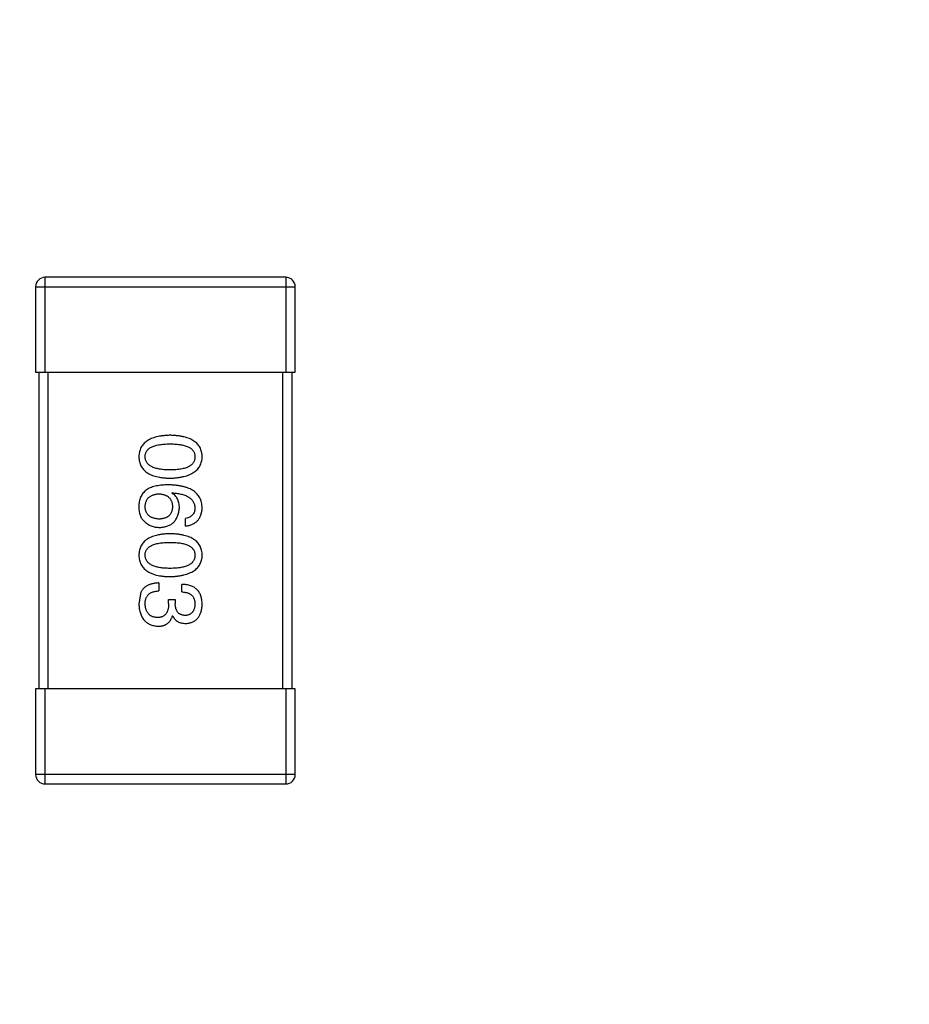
# Model space of a CAD drawing. Header units: inches. Extents: x -100 to 126, y -58 to 58.
# Tile 97 of 118: x 74.24 to 77.05, y 31.81 to 34.92. Entities that reach past the tile are written whole.
import ezdxf

# ---------------------------------------------------------------- set-up
doc = ezdxf.new("R2010")
doc.units = ezdxf.units.IN
doc.header["$LTSCALE"] = 1.21
doc.header["$MEASUREMENT"] = 0
doc.header["$PDMODE"] = 3
doc.header["$PDSIZE"] = 0.3125
doc.layers.get('0').update_dxf_attribs({"linetype": 'CONTINUOUS'})
doc.layers.get('Defpoints').update_dxf_attribs({"linetype": 'CONTINUOUS'})
doc.styles.get("Standard").update_dxf_attribs({"font": 'txt', "width": 0.8})
doc.dimstyles.get("Standard").update_dxf_attribs({"dimtxt": 0.15625, "dimasz": 0.1875, "dimexe": 0.125, "dimexo": 0.0625, "dimgap": 0.09, "dimtad": 0, "dimtih": 1, "dimtoh": 1, "dimzin": 4, "dimdsep": 46, "dimtxsty": 'STANDARD', "dimblk": '_FILLED', "dimblk1": '_FILLED', "dimblk2": '_FILLED', "dimcen": 0.09, "dimazin": 1, "dimtp": 0.01, "dimtm": 0.01, "dimtfac": 1, "dimtofl": 0, "dimtmove": 0, "dimatfit": 3, "dimldrblk": '_FILLED', "dimfxl": 1, "dimtolj": 1, "dimtzin": 4, "dimarcsym": 0})

# ---------------------------------------------------------------- blocks, each defined once
blk = doc.blocks.new('_FILLED')
at = {"color": 0, "linetype": 'ByBlock'}
blk.add_solid([(0, 0), (-1, 0.1667), (-1, -0.1667)], dxfattribs=at)
blk = doc.blocks.new('*D11')
at = {"color": 0, "lineweight": -2}
for p, q in [((56.1987, 28.8733), (56.1987, 52.8466)), ((116.1987, 39.7732), (116.1987, 52.8466)), ((57.6987, 52.7216), (83.3087, 52.7216)), ((114.6987, 52.7216), (89.0887, 52.7216))]:
    blk.add_line(p, q, dxfattribs=at)
at = {"layer": 'Defpoints', "color": 0}
for p in [(116.1987, 52.7216), (116.1987, 39.7107), (56.1987, 28.8108)]:
    blk.add_point(p, dxfattribs=at)
at = {"color": 0, "lineweight": -2, "xscale": 1.5, "yscale": 1.5, "zscale": 1.5, "rotation": 180}
blk.add_blockref('_FILLED', (56.1987, 52.7216), dxfattribs=at)
at = {"color": 0, "lineweight": -2, "xscale": 1.5, "yscale": 1.5, "zscale": 1.5}
blk.add_blockref('_FILLED', (116.1987, 52.7216), dxfattribs=at)
at = {"color": 0, "insert": (86.1987, 52.7216), "char_height": 2, "attachment_point": 5}
blk.add_mtext('\\A1;60.00', dxfattribs=at)
blk = doc.blocks.new('*D16')
at = {"color": 0, "lineweight": -2}
for p, q in [((76.8362, 41.7108), (39.6185, 41.7108)), ((39.7435, 40.2108), (39.7435, -4.8825)), ((39.7435, -56.2892), (39.7435, -11.1958)), ((61.686, -57.7892), (39.6185, -57.7892))]:
    blk.add_line(p, q, dxfattribs=at)
at = {"layer": 'Defpoints', "color": 0}
for p in [(76.8987, 41.7108), (39.7435, -57.7892), (61.7485, -57.7892)]:
    blk.add_point(p, dxfattribs=at)
at = {"color": 0, "lineweight": -2, "xscale": 1.5, "yscale": 1.5, "zscale": 1.5}
for p, rotation in [((39.7435, 41.7108), 90), ((39.7435, -57.7892), 270)]:
    blk.add_blockref('_FILLED', p, dxfattribs=dict(at, rotation=rotation))
at = {"color": 0, "insert": (39.7435, -8.0392), "char_height": 2, "attachment_point": 5, "rotation": 90}
blk.add_mtext('\\A1;99.50', dxfattribs=at)

msp = doc.modelspace()

# ---------------------------------------------------------------- linework, layer by layer
at = {"color": 7, "linetype": 'Continuous'}
for p, q in [((74.3188, 33.8107), (74.3188, 34.1107)), ((75.0788, 34.1107), (74.3188, 34.1107)), ((75.0788, 34.1107), (75.0788, 33.8107)), ((74.2888, 34.0807), (74.2888, 33.8107)), ((74.2888, 34.0807), (75.1088, 34.0807)), ((75.1088, 33.8107), (75.1088, 34.0807)), ((74.2888, 33.8107), (75.1088, 33.8107)), ((74.2988, 33.8107), (74.2988, 32.8107)), ((74.3288, 32.8107), (74.3288, 33.8107)), ((75.0688, 33.8107), (75.0688, 32.8107)), ((75.0988, 32.8107), (75.0988, 33.8107)), ((74.7189, 33.429), (74.72, 33.4301)), ((74.7626, 33.3252), (74.7626, 33.3492)), ((74.6784, 33.1455), (74.6784, 33.1203)), ((74.6216, 33.116), (74.615, 33.0799)), ((74.7506, 33.1171), (74.7506, 33.1411)), ((74.709, 33.081), (74.709, 33.093)), ((74.709, 33.093), (74.7298, 33.093)), ((74.7298, 33.093), (74.7298, 33.0799)), ((74.7222, 33.0416), (74.7211, 33.0416)), ((74.2888, 32.8107), (74.2888, 32.5407)), ((75.1088, 32.8107), (74.2888, 32.8107)), ((74.3188, 32.5107), (74.3188, 32.8107)), ((75.0788, 32.8107), (75.0788, 32.5107)), ((75.1088, 32.5407), (75.1088, 32.8107)), ((75.1088, 32.5407), (74.2888, 32.5407)), ((74.3188, 32.5107), (75.0788, 32.5107))]:
    msp.add_line(p, q, dxfattribs=at)
for centre, start, end in [((74.3188, 34.0807), 89.9999, 179.9999), ((75.0788, 34.0807), 359.9999, 89.9999), ((74.3188, 32.5407), 179.9999, 269.9999), ((75.0788, 32.5407), 269.9999, 359.9999)]:
    msp.add_arc(centre, 0.03, start, end, dxfattribs=at)
for points, knots in [([(74.7134, 33.6118), (74.7095, 33.6116), (74.7019, 33.6114), (74.6908, 33.6103), (74.6805, 33.6089), (74.671, 33.6069), (74.6621, 33.6044), (74.6541, 33.6014), (74.6468, 33.5979), (74.6402, 33.5939), (74.6344, 33.5894), (74.6293, 33.5844), (74.625, 33.5789), (74.6215, 33.5729), (74.6187, 33.5663), (74.6167, 33.5593), (74.6154, 33.5518), (74.6152, 33.5467), (74.615, 33.544)], [0, 0, 0, 0, 0.087693, 0.170223, 0.247496, 0.319826, 0.387768, 0.451403, 0.511459, 0.568358, 0.622671, 0.675251, 0.726739, 0.778422, 0.830759, 0.884394, 0.940865, 1, 1, 1, 1]), ([(74.815, 33.544), (74.8149, 33.5467), (74.8147, 33.5518), (74.8134, 33.5594), (74.8113, 33.5663), (74.8084, 33.5729), (74.8048, 33.5789), (74.8003, 33.5844), (74.7951, 33.5894), (74.7891, 33.5939), (74.7823, 33.5979), (74.7747, 33.6014), (74.7664, 33.6044), (74.7573, 33.6069), (74.7474, 33.6089), (74.7368, 33.6103), (74.7254, 33.6114), (74.7175, 33.6116), (74.7134, 33.6118)], [0, 0, 0, 0, 0.057911, 0.113262, 0.165956, 0.217443, 0.268511, 0.319665, 0.372, 0.426129, 0.483365, 0.543779, 0.607756, 0.676562, 0.749704, 0.827713, 0.911177, 1, 1, 1, 1]), ([(74.6347, 33.544), (74.6348, 33.5456), (74.6349, 33.5488), (74.6358, 33.5535), (74.6373, 33.5578), (74.6396, 33.5618), (74.6424, 33.5655), (74.6458, 33.5688), (74.6498, 33.5718), (74.6545, 33.5745), (74.6597, 33.5769), (74.6656, 33.5789), (74.6721, 33.5806), (74.6792, 33.5821), (74.6868, 33.5831), (74.6952, 33.5839), (74.7041, 33.5844), (74.7102, 33.5844), (74.7134, 33.5844)], [0, 0, 0, 0, 0.049766, 0.097012, 0.143225, 0.188786, 0.235079, 0.282962, 0.333687, 0.387747, 0.445963, 0.508657, 0.576545, 0.649868, 0.72822, 0.812712, 0.903543, 1, 1, 1, 1]), ([(74.7134, 33.5844), (74.7166, 33.5844), (74.7227, 33.5844), (74.7317, 33.5839), (74.74, 33.5831), (74.7477, 33.5821), (74.7547, 33.5806), (74.7612, 33.5789), (74.7671, 33.5769), (74.7723, 33.5745), (74.777, 33.5718), (74.7811, 33.5688), (74.7845, 33.5654), (74.7873, 33.5618), (74.7895, 33.5578), (74.791, 33.5535), (74.7919, 33.5488), (74.792, 33.5456), (74.7921, 33.544)], [0, 0, 0, 0, 0.096452, 0.187278, 0.271765, 0.350519, 0.423437, 0.491321, 0.554011, 0.612224, 0.666281, 0.717003, 0.764884, 0.811423, 0.856783, 0.902993, 0.950236, 1, 1, 1, 1]), ([(74.615, 33.544), (74.6152, 33.5414), (74.6154, 33.5362), (74.6167, 33.5287), (74.6187, 33.5217), (74.6215, 33.5151), (74.625, 33.5091), (74.6293, 33.5036), (74.6344, 33.4986), (74.6402, 33.4941), (74.6468, 33.4901), (74.6541, 33.4866), (74.6621, 33.4836), (74.671, 33.4812), (74.6805, 33.4791), (74.6908, 33.4777), (74.7019, 33.4767), (74.7095, 33.4764), (74.7134, 33.4763)], [0, 0, 0, 0, 0.059134, 0.115603, 0.169236, 0.221572, 0.273254, 0.32474, 0.377319, 0.431815, 0.488555, 0.548609, 0.612242, 0.680182, 0.75251, 0.829782, 0.91231, 1, 1, 1, 1]), ([(74.7134, 33.5025), (74.7103, 33.5025), (74.7042, 33.5026), (74.6954, 33.5031), (74.6872, 33.5039), (74.6796, 33.505), (74.6725, 33.5064), (74.6661, 33.5082), (74.6603, 33.5103), (74.655, 33.5127), (74.6504, 33.5155), (74.6463, 33.5186), (74.6428, 33.522), (74.64, 33.5258), (74.6377, 33.5299), (74.6361, 33.5343), (74.635, 33.5391), (74.6348, 33.5423), (74.6347, 33.544)], [0, 0, 0, 0, 0.094834, 0.184067, 0.267029, 0.344713, 0.417334, 0.484367, 0.546941, 0.604717, 0.65953, 0.710539, 0.759381, 0.806382, 0.853027, 0.900623, 0.949121, 1, 1, 1, 1]), ([(74.7134, 33.4763), (74.7174, 33.4764), (74.7252, 33.4768), (74.7365, 33.4779), (74.7471, 33.4795), (74.7569, 33.4816), (74.7659, 33.4841), (74.7742, 33.4871), (74.7817, 33.4906), (74.7885, 33.4947), (74.7945, 33.4992), (74.7998, 33.5041), (74.8043, 33.5096), (74.808, 33.5155), (74.8109, 33.522), (74.8132, 33.5289), (74.8146, 33.5363), (74.8149, 33.5414), (74.815, 33.544)], [0, 0, 0, 0, 0.088475, 0.171606, 0.249595, 0.322626, 0.391327, 0.455765, 0.516374, 0.573675, 0.628522, 0.681161, 0.732559, 0.783563, 0.83504, 0.887639, 0.942585, 1, 1, 1, 1]), ([(74.7921, 33.544), (74.792, 33.5423), (74.7919, 33.5391), (74.791, 33.5343), (74.7895, 33.5299), (74.7873, 33.5257), (74.7845, 33.522), (74.7811, 33.5186), (74.777, 33.5155), (74.7724, 33.5127), (74.7671, 33.5103), (74.7612, 33.5082), (74.7548, 33.5064), (74.7477, 33.505), (74.74, 33.5039), (74.7317, 33.5031), (74.7227, 33.5026), (74.7166, 33.5025), (74.7134, 33.5025)], [0, 0, 0, 0, 0.050604, 0.098688, 0.145699, 0.191791, 0.238625, 0.286717, 0.337546, 0.391814, 0.449755, 0.512106, 0.579685, 0.652048, 0.730262, 0.814146, 0.904281, 1, 1, 1, 1]), ([(74.6413, 33.441), (74.6393, 33.4395), (74.6353, 33.4366), (74.6301, 33.4314), (74.6257, 33.4257), (74.622, 33.4195), (74.6191, 33.4128), (74.617, 33.4055), (74.6155, 33.3978), (74.6152, 33.3924), (74.615, 33.3897)], [0, 0, 0, 0, 0.125033, 0.246266, 0.36603, 0.485265, 0.606781, 0.732144, 0.862551, 1, 1, 1, 1]), ([(74.6347, 33.3853), (74.6348, 33.3869), (74.6349, 33.39), (74.6356, 33.3945), (74.6365, 33.3987), (74.6378, 33.4026), (74.6394, 33.4063), (74.6413, 33.4096), (74.6435, 33.4127), (74.6462, 33.4154), (74.6491, 33.4179), (74.6523, 33.42), (74.6559, 33.422), (74.6598, 33.4235), (74.664, 33.4248), (74.6685, 33.4258), (74.6734, 33.4265), (74.6767, 33.4267), (74.6784, 33.4268)], [0, 0, 0, 0, 0.070403, 0.137196, 0.200053, 0.260887, 0.31876, 0.37535, 0.430743, 0.485927, 0.541678, 0.598832, 0.657726, 0.719441, 0.783504, 0.851852, 0.923533, 1, 1, 1, 1]), ([(74.709, 33.4552), (74.7055, 33.4552), (74.6986, 33.4552), (74.6886, 33.4544), (74.6792, 33.4534), (74.6704, 33.4518), (74.6622, 33.4498), (74.6546, 33.4474), (74.6476, 33.4445), (74.6434, 33.4422), (74.6413, 33.441)], [0, 0, 0, 0, 0.151498, 0.29521, 0.430242, 0.557137, 0.677306, 0.790845, 0.898111, 1, 1, 1, 1]), ([(74.6784, 33.4268), (74.6801, 33.4267), (74.6834, 33.4265), (74.6881, 33.4258), (74.6925, 33.4248), (74.6966, 33.4236), (74.7004, 33.422), (74.7039, 33.4202), (74.7071, 33.4181), (74.7099, 33.4157), (74.7124, 33.413), (74.7146, 33.41), (74.7165, 33.4068), (74.7181, 33.4032), (74.7193, 33.3994), (74.7202, 33.3953), (74.7209, 33.391), (74.721, 33.3879), (74.7211, 33.3864)], [0, 0, 0, 0, 0.076072, 0.148369, 0.216753, 0.281358, 0.342792, 0.401604, 0.458929, 0.514444, 0.569818, 0.625343, 0.681554, 0.739608, 0.800134, 0.863477, 0.929547, 1, 1, 1, 1]), ([(74.815, 33.3831), (74.8149, 33.3859), (74.8145, 33.3915), (74.8131, 33.3995), (74.8108, 33.4069), (74.8078, 33.4139), (74.8039, 33.4203), (74.7992, 33.4262), (74.7937, 33.4315), (74.7874, 33.4363), (74.7804, 33.4406), (74.7725, 33.4443), (74.7639, 33.4475), (74.7544, 33.4501), (74.7442, 33.4522), (74.7332, 33.4537), (74.7214, 33.4549), (74.7132, 33.4551), (74.709, 33.4552)], [0, 0, 0, 0, 0.058957, 0.115262, 0.16907, 0.221312, 0.273147, 0.324961, 0.377649, 0.432026, 0.488925, 0.549039, 0.612912, 0.680653, 0.753056, 0.830314, 0.912483, 1, 1, 1, 1]), ([(74.7429, 33.3831), (74.7429, 33.3857), (74.7427, 33.3908), (74.7416, 33.3982), (74.7397, 33.4049), (74.7371, 33.411), (74.7337, 33.4165), (74.7295, 33.4214), (74.7245, 33.4256), (74.7208, 33.4279), (74.7189, 33.429)], [0, 0, 0, 0, 0.144617, 0.279572, 0.40596, 0.526097, 0.64389, 0.760003, 0.877724, 1, 1, 1, 1]), ([(74.72, 33.4301), (74.7228, 33.4299), (74.7283, 33.4295), (74.7362, 33.4285), (74.7437, 33.4272), (74.7506, 33.4256), (74.757, 33.4237), (74.7628, 33.4216), (74.7682, 33.4191), (74.773, 33.4163), (74.7772, 33.4132), (74.781, 33.4098), (74.7842, 33.4061), (74.7868, 33.4021), (74.789, 33.3978), (74.7906, 33.3931), (74.7917, 33.3882), (74.792, 33.3848), (74.7921, 33.3831)], [0, 0, 0, 0, 0.089218, 0.173709, 0.252753, 0.326963, 0.397099, 0.462534, 0.524018, 0.582178, 0.637235, 0.689955, 0.741228, 0.791618, 0.841661, 0.892925, 0.945259, 1, 1, 1, 1]), ([(74.615, 33.3897), (74.615, 33.3869), (74.6149, 33.3815), (74.6155, 33.3737), (74.6167, 33.3665), (74.6185, 33.36), (74.6208, 33.3541), (74.6237, 33.3489), (74.6272, 33.3443), (74.63, 33.3417), (74.6314, 33.3405)], [0, 0, 0, 0, 0.156782, 0.301945, 0.436395, 0.561474, 0.678489, 0.78853, 0.894967, 1, 1, 1, 1]), ([(74.6795, 33.347), (74.6778, 33.3472), (74.6744, 33.3474), (74.6696, 33.3481), (74.665, 33.349), (74.6608, 33.3502), (74.6569, 33.3516), (74.6533, 33.3534), (74.65, 33.3553), (74.647, 33.3576), (74.6443, 33.3602), (74.642, 33.363), (74.64, 33.3661), (74.6383, 33.3694), (74.6369, 33.373), (74.6358, 33.3769), (74.6351, 33.381), (74.6348, 33.3838), (74.6347, 33.3853)], [0, 0, 0, 0, 0.078863, 0.153308, 0.223539, 0.289857, 0.35341, 0.413572, 0.471721, 0.528235, 0.584279, 0.638781, 0.69466, 0.751251, 0.809198, 0.869697, 0.933318, 1, 1, 1, 1]), ([(74.7211, 33.3864), (74.721, 33.3849), (74.7209, 33.382), (74.7202, 33.3777), (74.7194, 33.3737), (74.7181, 33.37), (74.7166, 33.3666), (74.7148, 33.3634), (74.7126, 33.3605), (74.7102, 33.3579), (74.7074, 33.3556), (74.7043, 33.3535), (74.7009, 33.3518), (74.6972, 33.3502), (74.6932, 33.3491), (74.689, 33.3481), (74.6844, 33.3474), (74.6812, 33.3472), (74.6795, 33.347)], [0, 0, 0, 0, 0.069884, 0.136529, 0.199638, 0.259844, 0.317774, 0.374356, 0.430026, 0.485148, 0.5409, 0.597889, 0.657472, 0.718614, 0.783613, 0.85129, 0.923712, 1, 1, 1, 1]), ([(74.6806, 33.3208), (74.683, 33.3209), (74.6875, 33.3212), (74.6942, 33.3222), (74.7004, 33.3236), (74.7062, 33.3254), (74.7116, 33.3277), (74.7165, 33.3305), (74.7211, 33.3337), (74.7252, 33.3374), (74.7289, 33.3416), (74.7323, 33.3461), (74.735, 33.3512), (74.7375, 33.3567), (74.7395, 33.3627), (74.7411, 33.3691), (74.7423, 33.3759), (74.7427, 33.3807), (74.7429, 33.3831)], [0, 0, 0, 0, 0.071527, 0.139094, 0.20346, 0.264939, 0.323904, 0.381383, 0.437591, 0.493343, 0.549401, 0.606085, 0.664838, 0.725424, 0.788712, 0.855452, 0.925772, 1, 1, 1, 1]), ([(74.7921, 33.3831), (74.792, 33.3809), (74.7919, 33.3765), (74.7904, 33.3704), (74.7881, 33.365), (74.7849, 33.3603), (74.7806, 33.3564), (74.7754, 33.3532), (74.7693, 33.3507), (74.7649, 33.3497), (74.7626, 33.3492)], [0, 0, 0, 0, 0.136586, 0.261496, 0.378089, 0.490612, 0.605522, 0.725767, 0.8561, 1, 1, 1, 1]), ([(74.7626, 33.3252), (74.7646, 33.3254), (74.7685, 33.3259), (74.7741, 33.3272), (74.7794, 33.3288), (74.7843, 33.3308), (74.7889, 33.3331), (74.793, 33.3358), (74.7969, 33.3389), (74.8004, 33.3423), (74.8035, 33.3462), (74.8062, 33.3504), (74.8086, 33.3549), (74.8106, 33.3599), (74.8123, 33.3652), (74.8136, 33.3708), (74.8145, 33.3768), (74.8149, 33.381), (74.815, 33.3831)], [0, 0, 0, 0, 0.06947, 0.136096, 0.199592, 0.260665, 0.319672, 0.377156, 0.433415, 0.489984, 0.546535, 0.604276, 0.663499, 0.725182, 0.788953, 0.855683, 0.926216, 1, 1, 1, 1]), ([(74.6314, 33.3405), (74.6332, 33.3389), (74.6366, 33.3358), (74.6422, 33.3318), (74.648, 33.3284), (74.6541, 33.3256), (74.6604, 33.3235), (74.6669, 33.3219), (74.6737, 33.321), (74.6783, 33.3209), (74.6806, 33.3208)], [0, 0, 0, 0, 0.129393, 0.255335, 0.378531, 0.500878, 0.622934, 0.746191, 0.87096, 1, 1, 1, 1]), ([(74.7134, 33.3009), (74.7095, 33.3008), (74.7019, 33.3005), (74.6908, 33.2995), (74.6805, 33.298), (74.671, 33.296), (74.6621, 33.2935), (74.6541, 33.2905), (74.6468, 33.2871), (74.6402, 33.283), (74.6344, 33.2786), (74.6293, 33.2736), (74.625, 33.268), (74.6215, 33.262), (74.6187, 33.2555), (74.6167, 33.2485), (74.6154, 33.241), (74.6152, 33.2358), (74.615, 33.2331)], [0, 0, 0, 0, 0.087693, 0.170223, 0.247496, 0.319826, 0.387768, 0.451403, 0.511459, 0.568358, 0.622671, 0.675251, 0.726739, 0.778422, 0.830759, 0.884394, 0.940865, 1, 1, 1, 1]), ([(74.815, 33.2331), (74.8149, 33.2358), (74.8147, 33.241), (74.8134, 33.2485), (74.8113, 33.2555), (74.8084, 33.262), (74.8048, 33.268), (74.8003, 33.2736), (74.7951, 33.2786), (74.7891, 33.283), (74.7823, 33.2871), (74.7747, 33.2905), (74.7664, 33.2935), (74.7573, 33.296), (74.7474, 33.298), (74.7368, 33.2995), (74.7254, 33.3005), (74.7175, 33.3008), (74.7134, 33.3009)], [0, 0, 0, 0, 0.057911, 0.113262, 0.165956, 0.217443, 0.268511, 0.319665, 0.372, 0.426129, 0.483365, 0.543779, 0.607756, 0.676562, 0.749704, 0.827713, 0.911177, 1, 1, 1, 1]), ([(74.6347, 33.2331), (74.6348, 33.2348), (74.6349, 33.238), (74.6358, 33.2426), (74.6373, 33.2469), (74.6396, 33.2509), (74.6424, 33.2546), (74.6458, 33.2579), (74.6498, 33.2609), (74.6545, 33.2636), (74.6597, 33.266), (74.6656, 33.2681), (74.6721, 33.2697), (74.6792, 33.2712), (74.6868, 33.2723), (74.6952, 33.273), (74.7041, 33.2735), (74.7102, 33.2736), (74.7134, 33.2736)], [0, 0, 0, 0, 0.049766, 0.097012, 0.143225, 0.188786, 0.235079, 0.282962, 0.333687, 0.387747, 0.445963, 0.508657, 0.576545, 0.649868, 0.72822, 0.812712, 0.903543, 1, 1, 1, 1]), ([(74.7134, 33.2736), (74.7166, 33.2736), (74.7227, 33.2735), (74.7317, 33.273), (74.74, 33.2722), (74.7477, 33.2712), (74.7547, 33.2697), (74.7612, 33.2681), (74.7671, 33.266), (74.7723, 33.2636), (74.777, 33.2609), (74.7811, 33.2579), (74.7845, 33.2546), (74.7873, 33.2509), (74.7895, 33.2469), (74.791, 33.2426), (74.7919, 33.238), (74.792, 33.2348), (74.7921, 33.2331)], [0, 0, 0, 0, 0.096452, 0.187278, 0.271765, 0.350519, 0.423437, 0.491321, 0.554011, 0.612224, 0.666281, 0.717003, 0.764884, 0.811423, 0.856783, 0.902993, 0.950236, 1, 1, 1, 1]), ([(74.615, 33.2331), (74.6152, 33.2305), (74.6154, 33.2253), (74.6167, 33.2178), (74.6187, 33.2108), (74.6215, 33.2043), (74.625, 33.1983), (74.6293, 33.1927), (74.6344, 33.1877), (74.6402, 33.1832), (74.6468, 33.1792), (74.6541, 33.1758), (74.6621, 33.1728), (74.671, 33.1703), (74.6805, 33.1683), (74.6908, 33.1668), (74.7019, 33.1658), (74.7095, 33.1655), (74.7134, 33.1654)], [0, 0, 0, 0, 0.059134, 0.115603, 0.169236, 0.221572, 0.273254, 0.32474, 0.377319, 0.431815, 0.488555, 0.548609, 0.612242, 0.680182, 0.75251, 0.829782, 0.91231, 1, 1, 1, 1]), ([(74.7134, 33.1916), (74.7103, 33.1916), (74.7042, 33.1917), (74.6954, 33.1922), (74.6872, 33.193), (74.6796, 33.1941), (74.6725, 33.1955), (74.6661, 33.1973), (74.6603, 33.1994), (74.655, 33.2018), (74.6504, 33.2046), (74.6463, 33.2077), (74.6428, 33.2111), (74.64, 33.2149), (74.6377, 33.219), (74.6361, 33.2234), (74.635, 33.2282), (74.6348, 33.2315), (74.6347, 33.2331)], [0, 0, 0, 0, 0.094834, 0.184067, 0.267029, 0.344713, 0.417334, 0.484367, 0.546941, 0.604717, 0.65953, 0.710539, 0.759381, 0.806382, 0.853027, 0.900623, 0.949121, 1, 1, 1, 1]), ([(74.7134, 33.1654), (74.7174, 33.1656), (74.7252, 33.1659), (74.7365, 33.167), (74.7471, 33.1687), (74.7569, 33.1707), (74.7659, 33.1732), (74.7742, 33.1763), (74.7817, 33.1798), (74.7885, 33.1838), (74.7945, 33.1883), (74.7998, 33.1932), (74.8043, 33.1987), (74.808, 33.2047), (74.8109, 33.2111), (74.8132, 33.218), (74.8146, 33.2254), (74.8149, 33.2305), (74.815, 33.2331)], [0, 0, 0, 0, 0.088475, 0.171606, 0.249595, 0.322626, 0.391327, 0.455765, 0.516374, 0.573675, 0.628522, 0.681161, 0.732559, 0.783563, 0.83504, 0.887639, 0.942585, 1, 1, 1, 1]), ([(74.7921, 33.2331), (74.792, 33.2315), (74.7919, 33.2282), (74.791, 33.2234), (74.7895, 33.219), (74.7873, 33.2149), (74.7845, 33.2111), (74.7811, 33.2077), (74.777, 33.2046), (74.7724, 33.2018), (74.7671, 33.1994), (74.7612, 33.1973), (74.7548, 33.1956), (74.7477, 33.1941), (74.74, 33.193), (74.7317, 33.1922), (74.7227, 33.1917), (74.7166, 33.1916), (74.7134, 33.1916)], [0, 0, 0, 0, 0.050604, 0.098688, 0.145699, 0.191791, 0.238625, 0.286717, 0.337546, 0.391814, 0.449755, 0.512106, 0.579685, 0.652048, 0.730262, 0.814146, 0.904281, 1, 1, 1, 1]), ([(74.6784, 33.1455), (74.6767, 33.1454), (74.6732, 33.1453), (74.6681, 33.1448), (74.6632, 33.1441), (74.6585, 33.1433), (74.6541, 33.1422), (74.65, 33.1409), (74.6461, 33.1393), (74.6424, 33.1376), (74.6389, 33.1357), (74.6357, 33.1335), (74.6328, 33.1311), (74.63, 33.1285), (74.6275, 33.1257), (74.6253, 33.1226), (74.6233, 33.1194), (74.6222, 33.1171), (74.6216, 33.116)], [0, 0, 0, 0, 0.078937, 0.154495, 0.226898, 0.296844, 0.363348, 0.427781, 0.48946, 0.549586, 0.607902, 0.664733, 0.720805, 0.776157, 0.831175, 0.886736, 0.943094, 1, 1, 1, 1]), ([(74.6347, 33.0788), (74.6347, 33.0804), (74.6348, 33.0836), (74.6353, 33.0882), (74.6362, 33.0925), (74.6374, 33.0965), (74.6389, 33.1002), (74.6408, 33.1036), (74.643, 33.1067), (74.6456, 33.1095), (74.6486, 33.1119), (74.6518, 33.1141), (74.6554, 33.1159), (74.6594, 33.1174), (74.6637, 33.1186), (74.6683, 33.1195), (74.6732, 33.1201), (74.6767, 33.1203), (74.6784, 33.1203)], [0, 0, 0, 0, 0.071272, 0.13882, 0.201858, 0.262757, 0.320043, 0.376709, 0.431462, 0.486034, 0.541209, 0.597703, 0.65589, 0.717768, 0.782056, 0.850407, 0.92277, 1, 1, 1, 1]), ([(74.815, 33.0777), (74.815, 33.0802), (74.8148, 33.0851), (74.8139, 33.0922), (74.8126, 33.0988), (74.8107, 33.105), (74.8084, 33.1107), (74.8056, 33.1158), (74.8023, 33.1206), (74.7985, 33.1248), (74.7942, 33.1285), (74.7894, 33.1318), (74.7841, 33.1345), (74.7783, 33.1369), (74.772, 33.1387), (74.7653, 33.14), (74.7581, 33.1409), (74.7531, 33.141), (74.7506, 33.1411)], [0, 0, 0, 0, 0.073232, 0.142595, 0.207997, 0.270074, 0.329156, 0.386529, 0.441846, 0.496976, 0.551877, 0.607941, 0.665637, 0.725446, 0.788542, 0.855101, 0.925196, 1, 1, 1, 1]), ([(74.7506, 33.1171), (74.7522, 33.117), (74.7555, 33.1168), (74.7602, 33.1162), (74.7646, 33.1155), (74.7687, 33.1143), (74.7724, 33.1129), (74.7758, 33.1112), (74.779, 33.1093), (74.7818, 33.107), (74.7842, 33.1045), (74.7863, 33.1016), (74.7881, 33.0985), (74.7896, 33.0951), (74.7907, 33.0914), (74.7915, 33.0875), (74.792, 33.0832), (74.7921, 33.0803), (74.7921, 33.0788)], [0, 0, 0, 0, 0.078134, 0.15164, 0.221358, 0.286689, 0.348614, 0.407697, 0.464247, 0.520153, 0.574432, 0.629291, 0.684538, 0.742032, 0.801329, 0.863637, 0.930123, 1, 1, 1, 1]), ([(74.615, 33.0799), (74.6152, 33.0772), (74.6154, 33.0718), (74.6163, 33.0641), (74.6178, 33.0569), (74.6196, 33.0501), (74.6218, 33.0439), (74.6246, 33.0382), (74.6277, 33.0329), (74.6313, 33.0282), (74.6354, 33.024), (74.6399, 33.0203), (74.6449, 33.0171), (74.6503, 33.0144), (74.6562, 33.0122), (74.6625, 33.0106), (74.6692, 33.0094), (74.6739, 33.009), (74.6763, 33.0089)], [0, 0, 0, 0, 0.078078, 0.151942, 0.221594, 0.28726, 0.350176, 0.409768, 0.467648, 0.523784, 0.578904, 0.634014, 0.689819, 0.746826, 0.805875, 0.867063, 0.931764, 1, 1, 1, 1]), ([(74.673, 33.0362), (74.6715, 33.0363), (74.6687, 33.0365), (74.6645, 33.0373), (74.6607, 33.0382), (74.6571, 33.0396), (74.6537, 33.0412), (74.6506, 33.0431), (74.6479, 33.0454), (74.6453, 33.0479), (74.643, 33.0507), (74.641, 33.0539), (74.6393, 33.0573), (74.6378, 33.061), (74.6367, 33.0651), (74.6358, 33.0694), (74.6351, 33.074), (74.6348, 33.0772), (74.6347, 33.0788)], [0, 0, 0, 0, 0.068514, 0.133941, 0.195994, 0.255362, 0.312994, 0.369441, 0.424687, 0.480522, 0.537148, 0.594801, 0.654411, 0.716817, 0.781981, 0.850498, 0.923306, 1, 1, 1, 1]), ([(74.709, 33.081), (74.709, 33.0792), (74.709, 33.0757), (74.7085, 33.0706), (74.7079, 33.0659), (74.7068, 33.0615), (74.7056, 33.0574), (74.7041, 33.0537), (74.7022, 33.0504), (74.7001, 33.0474), (74.6977, 33.0447), (74.695, 33.0424), (74.692, 33.0405), (74.6887, 33.0389), (74.6852, 33.0377), (74.6814, 33.0368), (74.6773, 33.0363), (74.6744, 33.0362), (74.673, 33.0362)], [0, 0, 0, 0, 0.082495, 0.159728, 0.232496, 0.300725, 0.365163, 0.425859, 0.483728, 0.538892, 0.592921, 0.646195, 0.699968, 0.754746, 0.811387, 0.870806, 0.933482, 1, 1, 1, 1]), ([(74.7615, 33.0427), (74.7603, 33.0428), (74.7578, 33.043), (74.7543, 33.0435), (74.7511, 33.0443), (74.7481, 33.0454), (74.7453, 33.0468), (74.7427, 33.0484), (74.7403, 33.0503), (74.7382, 33.0525), (74.7363, 33.055), (74.7347, 33.0578), (74.7333, 33.0608), (74.7321, 33.0641), (74.7312, 33.0677), (74.7305, 33.0715), (74.73, 33.0756), (74.7299, 33.0784), (74.7298, 33.0799)], [0, 0, 0, 0, 0.067741, 0.131599, 0.192143, 0.249977, 0.306453, 0.361639, 0.416449, 0.471489, 0.527582, 0.584873, 0.644974, 0.70814, 0.77492, 0.845909, 0.920585, 1, 1, 1, 1]), ([(74.7921, 33.0788), (74.792, 33.0774), (74.7919, 33.0748), (74.7914, 33.0709), (74.7907, 33.0673), (74.7899, 33.0639), (74.7887, 33.0607), (74.7873, 33.0578), (74.7858, 33.0552), (74.784, 33.0528), (74.782, 33.0507), (74.7796, 33.0488), (74.7772, 33.0471), (74.7745, 33.0457), (74.7715, 33.0446), (74.7684, 33.0437), (74.765, 33.0431), (74.7627, 33.0429), (74.7615, 33.0427)], [0, 0, 0, 0, 0.078051, 0.151197, 0.220412, 0.286742, 0.34933, 0.409464, 0.467368, 0.52298, 0.578639, 0.633998, 0.690142, 0.746855, 0.805868, 0.867776, 0.932345, 1, 1, 1, 1]), ([(74.7637, 33.0176), (74.7657, 33.0178), (74.7696, 33.0181), (74.7752, 33.0192), (74.7804, 33.0206), (74.7853, 33.0225), (74.7898, 33.0248), (74.794, 33.0275), (74.7978, 33.0306), (74.8012, 33.0342), (74.8043, 33.0382), (74.8069, 33.0427), (74.8092, 33.0475), (74.8111, 33.0527), (74.8127, 33.0584), (74.8138, 33.0645), (74.8147, 33.0709), (74.8149, 33.0754), (74.815, 33.0777)], [0, 0, 0, 0, 0.067521, 0.132139, 0.193339, 0.252064, 0.309083, 0.364848, 0.420021, 0.475612, 0.532002, 0.589602, 0.649896, 0.712634, 0.778603, 0.848416, 0.922155, 1, 1, 1, 1]), ([(74.6763, 33.0089), (74.6777, 33.0089), (74.6805, 33.0089), (74.6845, 33.0094), (74.6884, 33.0099), (74.6921, 33.0109), (74.6956, 33.012), (74.6989, 33.0134), (74.7021, 33.0151), (74.705, 33.017), (74.7077, 33.0192), (74.7102, 33.0216), (74.7125, 33.0244), (74.7147, 33.0273), (74.7165, 33.0305), (74.7183, 33.034), (74.7198, 33.0377), (74.7206, 33.0403), (74.7211, 33.0416)], [0, 0, 0, 0, 0.071215, 0.138707, 0.20396, 0.266995, 0.327734, 0.387609, 0.445602, 0.503345, 0.561136, 0.618597, 0.677672, 0.738255, 0.799989, 0.863961, 0.930555, 1, 1, 1, 1]), ([(74.7222, 33.0416), (74.7231, 33.0397), (74.725, 33.036), (74.7287, 33.031), (74.733, 33.0269), (74.738, 33.0234), (74.7435, 33.0208), (74.7497, 33.0189), (74.7565, 33.0178), (74.7612, 33.0177), (74.7637, 33.0176)], [0, 0, 0, 0, 0.125227, 0.244792, 0.361427, 0.478215, 0.59667, 0.722058, 0.856314, 1, 1, 1, 1])]:
    msp.add_open_spline(points, degree=3, knots=knots, dxfattribs=at)

# ---------------------------------------------------------------- dimensions: what is measured, and where the dimension line sits
at = {"color": 1}
dim = msp.add_linear_dim(base=(116.1987, 52.7216), p1=(56.1987, 28.8108), p2=(116.1987, 39.7107), dimstyle='STANDARD', override={"dimtxt": 2, "dimasz": 1.5, "dimtih": 0, "dimtoh": 0, "dimzin": 0, "dimcen": 0.198, "dimadec": 0, "dimazin": 0, "dimtp": 0, "dimtm": 0, "dimtdec": 4, "dimtzin": 0}, dxfattribs=at)
dim.commit()
dim.dimension.update_dxf_attribs({"geometry": '*D11', "text_midpoint": (86.1987, 52.7216)})
dim = msp.add_linear_dim(base=(39.7435, -57.7892), p1=(76.8987, 41.7108), p2=(61.7485, -57.7892), angle=90, dimstyle='STANDARD', override={"dimtxt": 2, "dimasz": 1.5, "dimtih": 0, "dimtoh": 0, "dimzin": 0, "dimcen": 0.198, "dimadec": 0, "dimazin": 0, "dimtp": 0, "dimtm": 0, "dimtdec": 4, "dimtzin": 0}, dxfattribs=at)
dim.commit()
dim.dimension.update_dxf_attribs({"geometry": '*D16', "text_midpoint": (39.7435, -8.0392)})

doc.saveas('drawing.dxf')
